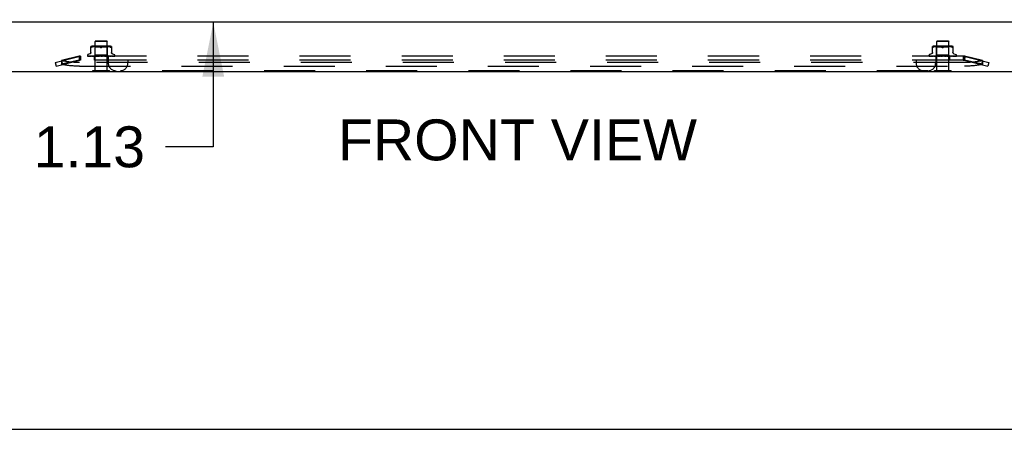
# Model space of a CAD drawing. Header units: inches. Extents: x 0 to 189, y 0 to 122.
# Tile 13 of 35: x 69 to 89, y 0 to 8. Entities that reach past the tile are written whole.
import ezdxf

# ---------------------------------------------------------------- set-up
doc = ezdxf.new("R2010")
doc.units = ezdxf.units.IN
doc.header["$LTSCALE"] = 10.388889
doc.header["$MEASUREMENT"] = 0
doc.linetypes.add('HIDDEN', pattern=[0.2, 0.1, -0.1])
doc.layers.get('0').update_dxf_attribs({"linetype": 'CONTINUOUS'})
doc.layers.add('DEFAULT_2', color=8, linetype='HIDDEN')
doc.layers.add('DIMENSIONS', color=7, linetype='CONTINUOUS')
doc.styles.get("Standard").update_dxf_attribs({"font": 'arial.ttf'})
doc.dimstyles.new('DIMSTYLE_1', dxfattribs={"dimtxt": 0.833333, "dimasz": 1.111111, "dimexe": 0.09, "dimexo": 0.07, "dimgap": 0.0375, "dimtad": 0, "dimtih": 1, "dimtoh": 1, "dimzin": 4, "dimdsep": 46, "dimtxsty": 'Standard', "dimblk": '_FILLED', "dimblk1": '_FILLED', "dimblk2": '_FILLED', "dimcen": 0.09, "dimazin": 1, "dimtfac": 1, "dimtdec": 3, "dimtofl": 0, "dimtmove": 0, "dimatfit": 3, "dimldrblk": '_FILLED', "dimfxl": 0, "dimtolj": 1, "dimtzin": 4, "dimarcsym": 0})

# ---------------------------------------------------------------- blocks, each defined once
blk = doc.blocks.new('_FILLED')
at = {"color": 0, "linetype": 'ByBlock'}
blk.add_solid([(0, 0), (-1, 0.2), (-1, -0.2)], dxfattribs=at)
blk = doc.blocks.new('*D9')
at = {"layer": 'DIMENSIONS', "color": 2, "linetype": 'Continuous'}
for p, q in [((72.61, 9.413), (72.61, 11.635)), ((72.61, 8.288), (72.61, 5.751)), ((72.61, 5.751), (71.637, 5.751))]:
    blk.add_line(p, q, dxfattribs=at)
at = {"layer": 'DIMENSIONS', "color": 2, "linetype": 'Continuous', "xscale": 1.1111111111, "yscale": 1.1111111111, "zscale": 1.1111111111}
for p, rotation in [((72.61, 9.413), 270), ((72.61, 8.288), 90)]:
    blk.add_blockref('_FILLED', p, dxfattribs=dict(at, rotation=rotation))
at = {"layer": 'DIMENSIONS', "color": 2, "linetype": 'Continuous', "insert": (71.221, 6.168), "char_height": 0.8333, "width": 2.26456, "attachment_point": 3, "line_spacing_factor": 0.9}
blk.add_mtext('1.13', dxfattribs=at)

msp = doc.modelspace()

# ---------------------------------------------------------------- linework, layer by layer
at = {"color": 3, "linetype": 'Continuous'}
for p, q in [((93.702, 8.288), (63.518, 8.288)), ((63.195, 7.288), (94.587, 7.288))]:
    msp.add_line(p, q, dxfattribs=at)
at = {"color": 7, "linetype": 'Continuous'}
for p, q in [((70.16, 7.284), (70.16, 7.288)), ((70.16, 7.284), (70.497, 7.284)), ((70.497, 7.284), (70.497, 7.288)), ((87.285, 7.284), (87.285, 7.288)), ((87.285, 7.284), (87.622, 7.284)), ((87.622, 7.284), (87.622, 7.288)), ((0, 0), (188.889, 0))]:
    msp.add_line(p, q, dxfattribs=at)
at = {"layer": 'DEFAULT_2', "color": 8, "linetype": 'HIDDEN'}
for p, q in [((70.215, 7.909), (70.205, 7.899)), ((70.453, 7.899), (70.205, 7.899)), ((70.205, 7.302), (70.205, 7.899)), ((70.215, 7.909), (70.443, 7.909)), ((70.443, 7.909), (70.453, 7.899)), ((70.453, 7.302), (70.453, 7.899)), ((87.34, 7.909), (87.33, 7.899)), ((87.578, 7.899), (87.33, 7.899)), ((87.33, 7.302), (87.33, 7.899)), ((87.34, 7.909), (87.568, 7.909)), ((87.568, 7.909), (87.578, 7.899)), ((87.578, 7.302), (87.578, 7.899)), ((70.101, 7.644), (70.058, 7.629)), ((70.12, 7.664), (70.12, 7.793)), ((70.143, 7.782), (70.135, 7.778)), ((70.152, 7.785), (70.143, 7.782)), ((70.508, 7.799), (70.149, 7.799)), ((70.162, 7.787), (70.152, 7.785)), ((70.171, 7.789), (70.162, 7.787)), ((70.181, 7.791), (70.171, 7.789)), ((70.19, 7.792), (70.181, 7.791)), ((70.203, 7.779), (70.183, 7.799)), ((70.184, 7.597), (70.203, 7.616)), ((70.199, 7.793), (70.19, 7.792)), ((70.208, 7.793), (70.199, 7.793)), ((70.454, 7.779), (70.203, 7.779)), ((70.203, 7.616), (70.203, 7.779)), ((70.454, 7.616), (70.203, 7.616)), ((70.216, 7.793), (70.208, 7.793)), ((70.224, 7.793), (70.216, 7.793)), ((70.233, 7.793), (70.224, 7.793)), ((70.241, 7.793), (70.233, 7.793)), ((70.25, 7.793), (70.241, 7.793)), ((70.259, 7.792), (70.25, 7.793)), ((70.269, 7.791), (70.259, 7.792)), ((70.278, 7.789), (70.269, 7.791)), ((70.287, 7.787), (70.278, 7.789)), ((70.297, 7.785), (70.287, 7.787)), ((70.306, 7.782), (70.314, 7.778)), ((70.352, 7.782), (70.343, 7.778)), ((70.361, 7.785), (70.352, 7.782)), ((70.37, 7.787), (70.361, 7.785)), ((70.379, 7.789), (70.37, 7.787)), ((70.389, 7.791), (70.379, 7.789)), ((70.398, 7.792), (70.389, 7.791)), ((70.407, 7.793), (70.398, 7.792)), ((70.416, 7.793), (70.407, 7.793)), ((70.425, 7.793), (70.416, 7.793)), ((70.433, 7.793), (70.425, 7.793)), ((70.442, 7.793), (70.433, 7.793)), ((70.45, 7.793), (70.441, 7.793)), ((70.458, 7.793), (70.45, 7.793)), ((70.454, 7.779), (70.474, 7.799)), ((70.454, 7.616), (70.454, 7.779)), ((70.472, 7.598), (70.454, 7.616)), ((70.467, 7.792), (70.458, 7.793)), ((70.477, 7.791), (70.467, 7.792)), ((70.486, 7.789), (70.477, 7.791)), ((70.496, 7.787), (70.486, 7.789)), ((70.505, 7.785), (70.496, 7.787)), ((70.514, 7.782), (70.505, 7.785)), ((70.514, 7.782), (70.522, 7.778)), ((70.537, 7.793), (70.537, 7.664)), ((70.557, 7.644), (70.599, 7.629)), ((87.226, 7.644), (87.183, 7.629)), ((87.245, 7.664), (87.245, 7.793)), ((87.268, 7.782), (87.26, 7.778)), ((87.277, 7.785), (87.268, 7.782)), ((87.633, 7.799), (87.274, 7.799)), ((87.287, 7.787), (87.277, 7.785)), ((87.296, 7.789), (87.287, 7.787)), ((87.306, 7.791), (87.296, 7.789)), ((87.315, 7.792), (87.306, 7.791)), ((87.328, 7.779), (87.308, 7.799)), ((87.309, 7.597), (87.328, 7.616)), ((87.324, 7.793), (87.315, 7.792)), ((87.333, 7.793), (87.324, 7.793)), ((87.579, 7.779), (87.328, 7.779)), ((87.328, 7.616), (87.328, 7.779)), ((87.579, 7.616), (87.328, 7.616)), ((87.341, 7.793), (87.333, 7.793)), ((87.349, 7.793), (87.341, 7.793)), ((87.358, 7.793), (87.349, 7.793)), ((87.366, 7.793), (87.358, 7.793)), ((87.375, 7.793), (87.366, 7.793)), ((87.384, 7.792), (87.375, 7.793)), ((87.394, 7.791), (87.384, 7.792)), ((87.403, 7.789), (87.394, 7.791)), ((87.412, 7.787), (87.403, 7.789)), ((87.422, 7.785), (87.412, 7.787)), ((87.431, 7.782), (87.439, 7.778)), ((87.477, 7.782), (87.468, 7.778)), ((87.486, 7.785), (87.477, 7.782)), ((87.495, 7.787), (87.486, 7.785)), ((87.504, 7.789), (87.495, 7.787)), ((87.514, 7.791), (87.504, 7.789)), ((87.523, 7.792), (87.514, 7.791)), ((87.532, 7.793), (87.523, 7.792)), ((87.541, 7.793), (87.532, 7.793)), ((87.55, 7.793), (87.541, 7.793)), ((87.558, 7.793), (87.55, 7.793)), ((87.567, 7.793), (87.558, 7.793)), ((87.575, 7.793), (87.566, 7.793)), ((87.583, 7.793), (87.575, 7.793)), ((87.579, 7.779), (87.599, 7.799)), ((87.579, 7.616), (87.579, 7.779)), ((87.597, 7.598), (87.579, 7.616)), ((87.592, 7.792), (87.583, 7.793)), ((87.602, 7.791), (87.592, 7.792)), ((87.611, 7.789), (87.602, 7.791)), ((87.621, 7.787), (87.611, 7.789)), ((87.63, 7.785), (87.621, 7.787)), ((87.639, 7.782), (87.63, 7.785)), ((87.639, 7.782), (87.647, 7.778)), ((87.662, 7.793), (87.662, 7.664)), ((87.682, 7.644), (87.724, 7.629)), ((69.391, 7.468), (69.872, 7.592)), ((69.391, 7.468), (69.411, 7.392)), ((69.411, 7.392), (69.891, 7.516)), ((69.883, 7.594), (69.524, 7.507)), ((69.883, 7.518), (69.524, 7.431)), ((69.524, 7.507), (69.524, 7.431)), ((69.524, 7.502), (69.543, 7.427)), ((69.872, 7.592), (69.891, 7.516)), ((69.911, 7.599), (69.883, 7.594)), ((69.883, 7.594), (69.883, 7.518)), ((69.911, 7.523), (69.883, 7.518)), ((87.896, 7.468), (69.887, 7.468)), ((69.911, 7.599), (69.891, 7.592)), ((69.891, 7.592), (69.891, 7.516)), ((69.911, 7.523), (69.891, 7.516)), ((69.911, 7.599), (69.911, 7.519)), ((87.871, 7.597), (69.911, 7.597)), ((87.871, 7.519), (69.911, 7.519)), ((70.047, 7.613), (70.047, 7.613)), ((70.055, 7.6), (70.055, 7.6)), ((70.186, 7.598), (70.057, 7.6)), ((70.186, 7.598), (70.058, 7.6)), ((70.191, 7.598), (70.066, 7.6)), ((70.067, 7.6), (70.068, 7.599)), ((70.191, 7.598), (70.068, 7.6)), ((70.085, 7.6), (70.085, 7.6)), ((70.201, 7.598), (70.085, 7.6)), ((70.088, 7.6), (70.087, 7.6)), ((70.201, 7.598), (70.088, 7.6)), ((70.113, 7.6), (70.112, 7.6)), ((70.216, 7.598), (70.113, 7.6)), ((70.113, 7.6), (70.113, 7.6)), ((70.216, 7.598), (70.116, 7.6)), ((70.116, 7.6), (70.116, 7.6)), ((70.122, 7.598), (70.129, 7.598)), ((70.129, 7.598), (70.135, 7.597)), ((70.148, 7.6), (70.155, 7.599)), ((70.235, 7.598), (70.148, 7.6)), ((70.148, 7.6), (70.148, 7.6)), ((70.235, 7.598), (70.153, 7.6)), ((70.155, 7.599), (70.167, 7.598)), ((70.167, 7.598), (70.174, 7.597)), ((70.186, 7.598), (70.186, 7.598)), ((70.186, 7.598), (70.186, 7.598)), ((70.188, 7.597), (70.191, 7.598)), ((70.188, 7.597), (70.188, 7.519)), ((70.19, 7.6), (70.203, 7.598)), ((70.257, 7.598), (70.19, 7.6)), ((70.19, 7.6), (70.19, 7.6)), ((70.191, 7.598), (70.191, 7.598)), ((70.191, 7.598), (70.191, 7.598)), ((70.257, 7.598), (70.195, 7.6)), ((70.197, 7.597), (70.201, 7.598)), ((70.201, 7.598), (70.201, 7.598)), ((70.205, 7.597), (70.201, 7.598)), ((70.201, 7.598), (70.201, 7.598)), ((70.203, 7.598), (70.218, 7.597)), ((70.21, 7.597), (70.216, 7.598)), ((70.216, 7.598), (70.216, 7.598)), ((70.221, 7.597), (70.216, 7.598)), ((70.216, 7.598), (70.216, 7.598)), ((70.228, 7.597), (70.235, 7.598)), ((70.241, 7.597), (70.235, 7.598)), ((70.235, 7.598), (70.235, 7.598)), ((70.235, 7.598), (70.235, 7.598)), ((70.237, 7.599), (70.267, 7.597)), ((70.282, 7.598), (70.237, 7.6)), ((70.237, 7.6), (70.237, 7.6)), ((70.282, 7.598), (70.243, 7.6)), ((70.249, 7.597), (70.257, 7.598)), ((70.265, 7.597), (70.257, 7.598)), ((70.257, 7.598), (70.257, 7.598)), ((70.257, 7.598), (70.257, 7.598)), ((70.257, 7.598), (70.257, 7.598)), ((70.273, 7.597), (70.282, 7.598)), ((70.29, 7.597), (70.282, 7.598)), ((70.282, 7.598), (70.282, 7.598)), ((70.282, 7.598), (70.282, 7.598)), ((70.317, 7.597), (70.287, 7.599)), ((70.299, 7.597), (70.308, 7.598)), ((70.309, 7.598), (70.305, 7.598)), ((70.326, 7.597), (70.335, 7.598)), ((70.332, 7.597), (70.333, 7.597)), ((70.334, 7.598), (70.334, 7.598)), ((70.334, 7.598), (70.334, 7.598)), ((70.345, 7.597), (70.336, 7.598)), ((70.354, 7.597), (70.362, 7.598)), ((70.389, 7.6), (70.362, 7.598)), ((70.396, 7.6), (70.362, 7.598)), ((70.362, 7.598), (70.362, 7.598)), ((70.362, 7.598), (70.363, 7.598)), ((70.372, 7.597), (70.363, 7.598)), ((70.395, 7.599), (70.366, 7.597)), ((70.38, 7.597), (70.388, 7.598)), ((70.439, 7.6), (70.388, 7.598)), ((70.445, 7.6), (70.388, 7.598)), ((70.388, 7.598), (70.388, 7.598)), ((70.388, 7.598), (70.389, 7.598)), ((70.397, 7.597), (70.389, 7.598)), ((70.395, 7.599), (70.396, 7.6)), ((70.405, 7.597), (70.412, 7.598)), ((70.484, 7.6), (70.412, 7.598)), ((70.489, 7.6), (70.412, 7.598)), ((70.42, 7.597), (70.412, 7.598)), ((70.412, 7.598), (70.412, 7.598)), ((70.412, 7.598), (70.412, 7.598)), ((70.427, 7.597), (70.432, 7.598)), ((70.524, 7.6), (70.432, 7.598)), ((70.433, 7.598), (70.432, 7.598)), ((70.432, 7.598), (70.433, 7.598)), ((70.528, 7.6), (70.433, 7.598)), ((70.439, 7.597), (70.433, 7.598)), ((70.444, 7.6), (70.445, 7.6)), ((70.445, 7.597), (70.449, 7.598)), ((70.556, 7.6), (70.449, 7.598)), ((70.45, 7.598), (70.449, 7.598)), ((70.449, 7.598), (70.45, 7.598)), ((70.56, 7.6), (70.45, 7.598)), ((70.455, 7.597), (70.45, 7.598)), ((70.459, 7.597), (70.462, 7.598)), ((70.581, 7.6), (70.462, 7.598)), ((70.583, 7.6), (70.462, 7.598)), ((70.462, 7.598), (70.462, 7.598)), ((70.466, 7.597), (70.462, 7.598)), ((70.462, 7.598), (70.462, 7.598)), ((70.469, 7.597), (70.469, 7.519)), ((70.597, 7.6), (70.47, 7.598)), ((70.47, 7.598), (70.47, 7.598)), ((70.47, 7.598), (70.47, 7.598)), ((70.601, 7.6), (70.472, 7.598)), ((70.472, 7.598), (70.472, 7.598)), ((70.473, 7.597), (70.472, 7.598)), ((70.472, 7.519), (70.472, 7.459)), ((70.477, 7.598), (70.489, 7.6)), ((70.489, 7.6), (70.489, 7.6)), ((70.514, 7.598), (70.521, 7.599)), ((70.521, 7.599), (70.528, 7.6)), ((70.528, 7.6), (70.528, 7.6)), ((70.56, 7.6), (70.56, 7.6)), ((70.584, 7.6), (70.583, 7.6)), ((70.605, 7.601), (70.605, 7.601)), ((70.61, 7.613), (70.61, 7.613)), ((70.872, 7.519), (70.872, 7.459)), ((86.91, 7.519), (86.91, 7.459)), ((87.172, 7.613), (87.172, 7.613)), ((87.18, 7.6), (87.18, 7.6)), ((87.311, 7.598), (87.182, 7.6)), ((87.311, 7.598), (87.183, 7.6)), ((87.316, 7.598), (87.191, 7.6)), ((87.192, 7.6), (87.193, 7.599)), ((87.316, 7.598), (87.193, 7.6)), ((87.326, 7.598), (87.21, 7.6)), ((87.21, 7.6), (87.21, 7.6)), ((87.213, 7.6), (87.212, 7.6)), ((87.326, 7.598), (87.213, 7.6)), ((87.238, 7.6), (87.237, 7.6)), ((87.341, 7.598), (87.238, 7.6)), ((87.238, 7.6), (87.238, 7.6)), ((87.341, 7.598), (87.241, 7.6)), ((87.241, 7.6), (87.241, 7.6)), ((87.247, 7.598), (87.254, 7.598)), ((87.254, 7.598), (87.26, 7.597)), ((87.36, 7.598), (87.273, 7.6)), ((87.273, 7.6), (87.273, 7.6)), ((87.273, 7.6), (87.28, 7.599)), ((87.36, 7.598), (87.278, 7.6)), ((87.28, 7.599), (87.292, 7.598)), ((87.292, 7.598), (87.299, 7.597)), ((87.31, 7.519), (87.31, 7.459)), ((87.311, 7.598), (87.311, 7.598)), ((87.311, 7.598), (87.311, 7.598)), ((87.313, 7.597), (87.316, 7.598)), ((87.313, 7.597), (87.313, 7.519)), ((87.382, 7.598), (87.315, 7.6)), ((87.315, 7.6), (87.315, 7.6)), ((87.315, 7.6), (87.328, 7.598)), ((87.316, 7.598), (87.316, 7.598)), ((87.316, 7.598), (87.316, 7.598)), ((87.382, 7.598), (87.32, 7.6)), ((87.322, 7.597), (87.326, 7.598)), ((87.326, 7.598), (87.326, 7.598)), ((87.326, 7.598), (87.326, 7.598)), ((87.33, 7.597), (87.326, 7.598)), ((87.328, 7.598), (87.343, 7.597)), ((87.335, 7.597), (87.341, 7.598)), ((87.341, 7.598), (87.341, 7.598)), ((87.341, 7.598), (87.341, 7.598)), ((87.346, 7.597), (87.341, 7.598)), ((87.353, 7.597), (87.36, 7.598)), ((87.36, 7.598), (87.36, 7.598)), ((87.36, 7.598), (87.36, 7.598)), ((87.366, 7.597), (87.36, 7.598)), ((87.407, 7.598), (87.362, 7.6)), ((87.362, 7.6), (87.362, 7.6)), ((87.362, 7.599), (87.392, 7.597)), ((87.407, 7.598), (87.368, 7.6)), ((87.374, 7.597), (87.382, 7.598)), ((87.382, 7.598), (87.382, 7.598)), ((87.382, 7.598), (87.382, 7.598)), ((87.382, 7.598), (87.382, 7.598)), ((87.39, 7.597), (87.382, 7.598)), ((87.398, 7.597), (87.407, 7.598)), ((87.407, 7.598), (87.407, 7.598)), ((87.407, 7.598), (87.407, 7.598)), ((87.415, 7.597), (87.407, 7.598)), ((87.442, 7.597), (87.412, 7.599)), ((87.424, 7.597), (87.433, 7.598)), ((87.434, 7.598), (87.43, 7.598)), ((87.451, 7.597), (87.46, 7.598)), ((87.457, 7.597), (87.458, 7.597)), ((87.459, 7.598), (87.459, 7.598)), ((87.459, 7.598), (87.459, 7.598)), ((87.47, 7.597), (87.461, 7.598)), ((87.479, 7.597), (87.487, 7.598)), ((87.514, 7.6), (87.487, 7.598)), ((87.521, 7.6), (87.487, 7.598)), ((87.487, 7.598), (87.487, 7.598)), ((87.487, 7.598), (87.488, 7.598)), ((87.497, 7.597), (87.488, 7.598)), ((87.52, 7.599), (87.491, 7.597)), ((87.505, 7.597), (87.513, 7.598)), ((87.564, 7.6), (87.513, 7.598)), ((87.57, 7.6), (87.513, 7.598)), ((87.513, 7.598), (87.513, 7.598)), ((87.513, 7.598), (87.514, 7.598)), ((87.522, 7.597), (87.514, 7.598)), ((87.52, 7.599), (87.521, 7.6)), ((87.53, 7.597), (87.537, 7.598)), ((87.609, 7.6), (87.537, 7.598)), ((87.614, 7.6), (87.537, 7.598)), ((87.537, 7.598), (87.537, 7.598)), ((87.537, 7.598), (87.537, 7.598)), ((87.545, 7.597), (87.537, 7.598)), ((87.552, 7.597), (87.557, 7.598)), ((87.649, 7.6), (87.557, 7.598)), ((87.558, 7.598), (87.557, 7.598)), ((87.557, 7.598), (87.558, 7.598)), ((87.653, 7.6), (87.558, 7.598)), ((87.564, 7.597), (87.558, 7.598)), ((87.569, 7.6), (87.57, 7.6)), ((87.57, 7.597), (87.574, 7.598)), ((87.681, 7.6), (87.574, 7.598)), ((87.575, 7.598), (87.574, 7.598)), ((87.574, 7.598), (87.575, 7.598)), ((87.685, 7.6), (87.575, 7.598)), ((87.58, 7.597), (87.575, 7.598)), ((87.584, 7.597), (87.587, 7.598)), ((87.706, 7.6), (87.587, 7.598)), ((87.708, 7.6), (87.587, 7.598)), ((87.587, 7.598), (87.587, 7.598)), ((87.587, 7.598), (87.587, 7.598)), ((87.591, 7.597), (87.587, 7.598)), ((87.594, 7.597), (87.594, 7.519)), ((87.722, 7.6), (87.595, 7.598)), ((87.595, 7.598), (87.595, 7.598)), ((87.595, 7.598), (87.595, 7.598)), ((87.726, 7.6), (87.597, 7.598)), ((87.597, 7.598), (87.597, 7.598)), ((87.598, 7.597), (87.597, 7.598)), ((87.602, 7.598), (87.614, 7.6)), ((87.614, 7.6), (87.614, 7.6)), ((87.639, 7.598), (87.646, 7.599)), ((87.646, 7.599), (87.653, 7.6)), ((87.653, 7.6), (87.653, 7.6)), ((87.685, 7.6), (87.685, 7.6)), ((87.709, 7.6), (87.708, 7.6)), ((87.73, 7.601), (87.73, 7.601)), ((87.735, 7.613), (87.735, 7.613)), ((87.899, 7.594), (87.871, 7.599)), ((87.891, 7.592), (87.871, 7.599)), ((87.871, 7.599), (87.871, 7.519)), ((87.899, 7.518), (87.871, 7.523)), ((87.891, 7.516), (87.871, 7.523)), ((87.891, 7.592), (87.891, 7.516)), ((87.911, 7.592), (87.891, 7.516)), ((87.891, 7.516), (88.372, 7.392)), ((88.259, 7.507), (87.899, 7.594)), ((87.899, 7.594), (87.899, 7.518)), ((88.259, 7.431), (87.899, 7.518)), ((87.911, 7.592), (88.391, 7.468)), ((88.259, 7.502), (88.239, 7.427)), ((88.259, 7.507), (88.259, 7.431)), ((88.391, 7.468), (88.372, 7.392)), ((69.887, 7.392), (87.896, 7.392)), ((70.16, 7.302), (70.497, 7.302)), ((70.16, 7.288), (70.16, 7.302)), ((70.497, 7.288), (70.497, 7.302)), ((87.15, 7.299), (70.632, 7.299)), ((87.285, 7.302), (87.622, 7.302)), ((87.285, 7.288), (87.285, 7.302)), ((87.622, 7.288), (87.622, 7.302))]:
    msp.add_line(p, q, dxfattribs=at)
for points in [[(70.12, 7.672), (70.12, 7.668), (70.119, 7.665), (70.118, 7.661), (70.117, 7.658), (70.115, 7.655), (70.112, 7.652), (70.109, 7.649), (70.106, 7.647), (70.103, 7.645), (70.101, 7.645)], [(70.123, 7.775), (70.122, 7.775), (70.121, 7.776), (70.121, 7.777), (70.12, 7.778)], [(70.123, 7.775), (70.124, 7.775), (70.126, 7.775), (70.128, 7.775)], [(70.135, 7.778), (70.132, 7.777), (70.13, 7.776), (70.128, 7.775)], [(70.314, 7.778), (70.306, 7.782), (70.297, 7.785)], [(70.329, 7.775), (70.326, 7.775), (70.324, 7.775), (70.321, 7.775), (70.319, 7.776), (70.317, 7.777), (70.314, 7.778)], [(70.314, 7.778), (70.315, 7.777), (70.317, 7.777), (70.318, 7.776), (70.32, 7.776), (70.321, 7.775), (70.323, 7.775), (70.324, 7.775), (70.326, 7.775), (70.327, 7.775), (70.329, 7.775)], [(70.343, 7.778), (70.341, 7.777), (70.338, 7.776), (70.336, 7.775), (70.334, 7.775), (70.331, 7.775), (70.329, 7.775)], [(70.329, 7.775), (70.331, 7.775), (70.333, 7.775), (70.334, 7.775), (70.336, 7.775)], [(70.338, 7.776), (70.34, 7.777), (70.342, 7.777), (70.343, 7.778)], [(70.532, 7.775), (70.53, 7.775), (70.528, 7.776), (70.525, 7.777), (70.522, 7.778)], [(70.532, 7.775), (70.533, 7.775), (70.534, 7.775)], [(70.537, 7.778), (70.537, 7.777), (70.536, 7.776), (70.536, 7.775), (70.534, 7.775)], [(70.556, 7.645), (70.554, 7.645), (70.551, 7.647), (70.548, 7.649), (70.545, 7.652), (70.543, 7.655), (70.541, 7.658), (70.539, 7.661), (70.538, 7.665), (70.537, 7.668), (70.537, 7.672)], [(87.245, 7.672), (87.245, 7.668), (87.244, 7.665), (87.243, 7.661), (87.242, 7.658), (87.24, 7.655), (87.237, 7.652), (87.234, 7.649), (87.231, 7.647), (87.228, 7.645), (87.226, 7.645)], [(87.26, 7.778), (87.257, 7.777), (87.255, 7.776), (87.253, 7.775), (87.251, 7.775), (87.249, 7.775), (87.248, 7.775), (87.247, 7.775), (87.246, 7.776), (87.246, 7.777), (87.245, 7.778)], [(87.439, 7.778), (87.431, 7.782), (87.422, 7.785)], [(87.454, 7.775), (87.451, 7.775), (87.449, 7.775), (87.446, 7.775), (87.444, 7.776), (87.442, 7.777), (87.439, 7.778)], [(87.439, 7.778), (87.44, 7.777), (87.442, 7.777), (87.443, 7.776), (87.445, 7.776), (87.446, 7.775), (87.448, 7.775), (87.449, 7.775), (87.451, 7.775), (87.452, 7.775), (87.454, 7.775)], [(87.468, 7.778), (87.466, 7.777), (87.463, 7.776), (87.461, 7.775), (87.459, 7.775), (87.456, 7.775), (87.454, 7.775)], [(87.454, 7.775), (87.456, 7.775), (87.458, 7.775), (87.459, 7.775), (87.461, 7.775)], [(87.463, 7.776), (87.465, 7.777), (87.467, 7.777), (87.468, 7.778)], [(87.662, 7.778), (87.662, 7.777), (87.661, 7.776), (87.661, 7.775), (87.659, 7.775), (87.658, 7.775), (87.657, 7.775), (87.655, 7.775), (87.653, 7.776), (87.65, 7.777), (87.647, 7.778)], [(87.681, 7.645), (87.679, 7.645), (87.676, 7.647), (87.673, 7.649), (87.67, 7.652), (87.668, 7.655), (87.666, 7.658), (87.664, 7.661), (87.663, 7.665), (87.662, 7.668), (87.662, 7.672)], [(69.887, 7.468), (69.868, 7.468), (69.85, 7.468), (69.831, 7.469), (69.813, 7.469), (69.795, 7.47), (69.777, 7.471), (69.759, 7.472), (69.741, 7.473), (69.723, 7.475), (69.706, 7.476), (69.689, 7.478), (69.672, 7.48), (69.656, 7.482), (69.639, 7.484), (69.624, 7.487), (69.608, 7.489), (69.593, 7.492), (69.578, 7.495), (69.564, 7.497), (69.55, 7.5), (69.536, 7.504), (69.524, 7.507)], [(69.887, 7.392), (69.868, 7.392), (69.85, 7.393), (69.831, 7.393), (69.813, 7.394), (69.795, 7.394), (69.777, 7.395), (69.759, 7.397), (69.741, 7.398), (69.723, 7.399), (69.706, 7.401), (69.689, 7.403), (69.672, 7.404), (69.656, 7.407), (69.639, 7.409), (69.624, 7.411), (69.608, 7.414), (69.593, 7.416), (69.578, 7.419), (69.564, 7.422), (69.55, 7.425), (69.536, 7.428), (69.524, 7.431)], [(69.911, 7.597), (69.908, 7.597), (69.905, 7.596), (69.901, 7.596), (69.898, 7.595), (69.895, 7.593), (69.891, 7.592)], [(69.911, 7.519), (69.908, 7.519), (69.905, 7.519), (69.901, 7.518), (69.898, 7.518), (69.895, 7.517), (69.891, 7.516)], [(70.057, 7.6), (70.056, 7.6), (70.056, 7.6), (70.055, 7.6), (70.055, 7.6), (70.054, 7.6)], [(70.054, 7.6), (70.055, 7.6), (70.057, 7.599), (70.058, 7.599), (70.059, 7.598), (70.061, 7.598), (70.063, 7.597), (70.064, 7.597)], [(70.058, 7.6), (70.057, 7.6), (70.057, 7.6), (70.056, 7.6), (70.056, 7.6), (70.055, 7.6), (70.055, 7.6), (70.055, 7.6), (70.055, 7.6)], [(70.055, 7.6), (70.055, 7.6), (70.055, 7.6)], [(70.055, 7.6), (70.056, 7.6), (70.056, 7.599), (70.057, 7.599), (70.057, 7.599), (70.058, 7.598), (70.058, 7.598), (70.059, 7.598), (70.059, 7.598), (70.06, 7.597), (70.061, 7.597), (70.061, 7.597)], [(70.057, 7.598), (70.057, 7.598), (70.058, 7.597), (70.058, 7.597)], [(70.065, 7.6), (70.067, 7.599), (70.069, 7.599), (70.071, 7.598), (70.073, 7.598), (70.075, 7.598), (70.077, 7.597), (70.079, 7.597)], [(70.066, 7.6), (70.066, 7.6), (70.065, 7.6), (70.065, 7.6)], [(70.067, 7.6), (70.067, 7.6), (70.067, 7.6), (70.067, 7.6), (70.067, 7.6), (70.067, 7.6)], [(70.068, 7.6), (70.068, 7.6), (70.067, 7.6), (70.067, 7.6), (70.067, 7.6)], [(70.068, 7.599), (70.069, 7.599), (70.069, 7.598), (70.07, 7.598), (70.071, 7.598), (70.071, 7.597), (70.072, 7.597), (70.072, 7.597), (70.073, 7.597)], [(70.085, 7.6), (70.087, 7.599), (70.089, 7.599), (70.092, 7.598), (70.095, 7.598), (70.098, 7.598), (70.101, 7.597), (70.103, 7.597)], [(70.087, 7.6), (70.087, 7.6), (70.087, 7.6), (70.088, 7.599), (70.088, 7.599), (70.088, 7.599), (70.089, 7.599), (70.09, 7.598)], [(70.09, 7.598), (70.091, 7.598), (70.091, 7.598), (70.092, 7.597), (70.093, 7.597), (70.094, 7.597)], [(70.112, 7.6), (70.115, 7.599), (70.122, 7.598)], [(70.116, 7.6), (70.116, 7.6), (70.117, 7.599), (70.117, 7.599), (70.117, 7.599), (70.118, 7.599), (70.118, 7.599), (70.119, 7.599), (70.12, 7.598), (70.12, 7.598), (70.121, 7.597), (70.122, 7.597), (70.123, 7.597)], [(70.153, 7.6), (70.153, 7.6), (70.153, 7.599), (70.154, 7.599), (70.154, 7.599), (70.155, 7.599), (70.155, 7.599), (70.156, 7.598), (70.158, 7.598)], [(70.158, 7.598), (70.158, 7.597), (70.159, 7.597), (70.16, 7.597)], [(70.185, 7.597), (70.186, 7.597), (70.186, 7.597), (70.186, 7.598), (70.186, 7.598), (70.186, 7.598), (70.186, 7.598)], [(70.185, 7.597), (70.185, 7.597), (70.185, 7.597), (70.186, 7.598), (70.186, 7.598), (70.186, 7.598), (70.186, 7.598)], [(70.185, 7.597), (70.185, 7.597), (70.185, 7.597), (70.185, 7.597), (70.186, 7.598)], [(70.186, 7.597), (70.186, 7.597), (70.186, 7.597), (70.186, 7.597), (70.186, 7.598)], [(70.189, 7.597), (70.19, 7.597), (70.19, 7.597), (70.19, 7.598), (70.191, 7.598), (70.191, 7.598), (70.191, 7.598)], [(70.193, 7.597), (70.193, 7.597), (70.192, 7.597), (70.192, 7.597), (70.191, 7.598)], [(70.191, 7.597), (70.191, 7.597), (70.191, 7.597), (70.191, 7.598), (70.191, 7.598), (70.191, 7.598)], [(70.195, 7.6), (70.195, 7.6), (70.196, 7.599), (70.196, 7.599), (70.197, 7.599), (70.198, 7.599), (70.198, 7.599), (70.199, 7.598)], [(70.199, 7.598), (70.201, 7.598), (70.201, 7.597), (70.202, 7.597)], [(70.199, 7.597), (70.199, 7.597), (70.2, 7.597), (70.2, 7.598), (70.201, 7.598), (70.201, 7.598), (70.201, 7.598)], [(70.202, 7.597), (70.202, 7.597), (70.202, 7.597), (70.202, 7.598), (70.202, 7.598), (70.201, 7.598)], [(70.213, 7.597), (70.214, 7.597), (70.214, 7.597), (70.215, 7.598), (70.215, 7.598), (70.216, 7.598), (70.216, 7.598)], [(70.217, 7.597), (70.217, 7.597), (70.217, 7.597), (70.217, 7.598), (70.217, 7.598), (70.216, 7.598)], [(70.232, 7.597), (70.232, 7.597), (70.233, 7.597), (70.233, 7.598), (70.234, 7.598), (70.234, 7.598), (70.235, 7.598)], [(70.237, 7.597), (70.237, 7.597), (70.236, 7.597), (70.236, 7.598), (70.235, 7.598), (70.235, 7.598)], [(70.243, 7.6), (70.243, 7.599), (70.244, 7.599), (70.245, 7.599), (70.245, 7.599), (70.246, 7.599), (70.247, 7.598), (70.247, 7.598), (70.248, 7.598), (70.249, 7.597), (70.249, 7.597), (70.249, 7.597)], [(70.254, 7.597), (70.254, 7.597), (70.255, 7.597), (70.256, 7.598), (70.256, 7.598), (70.257, 7.598), (70.257, 7.598)], [(70.259, 7.597), (70.259, 7.597), (70.259, 7.597), (70.258, 7.598), (70.258, 7.598), (70.257, 7.598), (70.257, 7.598)], [(70.278, 7.597), (70.279, 7.597), (70.28, 7.597), (70.28, 7.598), (70.281, 7.598), (70.281, 7.598), (70.282, 7.598)], [(70.285, 7.597), (70.284, 7.597), (70.284, 7.597), (70.283, 7.598), (70.283, 7.598), (70.282, 7.598)], [(70.305, 7.598), (70.296, 7.599), (70.294, 7.599)], [(70.294, 7.599), (70.294, 7.599), (70.295, 7.599), (70.295, 7.599), (70.296, 7.599), (70.297, 7.599), (70.297, 7.598), (70.297, 7.598), (70.298, 7.598), (70.298, 7.597), (70.299, 7.597), (70.299, 7.597), (70.299, 7.597)], [(70.305, 7.597), (70.305, 7.597), (70.306, 7.597), (70.307, 7.598), (70.307, 7.598), (70.308, 7.598), (70.309, 7.598)], [(70.309, 7.598), (70.309, 7.598), (70.308, 7.598)], [(70.311, 7.597), (70.311, 7.597), (70.31, 7.597), (70.31, 7.598), (70.309, 7.598)], [(70.333, 7.597), (70.333, 7.597), (70.334, 7.597), (70.334, 7.597), (70.334, 7.597), (70.334, 7.598), (70.334, 7.598)], [(70.335, 7.598), (70.335, 7.598), (70.334, 7.598), (70.334, 7.598), (70.333, 7.598), (70.333, 7.597), (70.333, 7.597)], [(70.333, 7.597), (70.333, 7.597), (70.333, 7.597), (70.334, 7.598), (70.335, 7.598), (70.335, 7.598), (70.336, 7.598)], [(70.334, 7.598), (70.334, 7.598), (70.334, 7.598), (70.334, 7.598), (70.334, 7.598)], [(70.334, 7.598), (70.334, 7.598), (70.334, 7.598), (70.334, 7.598), (70.334, 7.598), (70.335, 7.598), (70.335, 7.598)], [(70.335, 7.598), (70.335, 7.599), (70.336, 7.599), (70.336, 7.599), (70.337, 7.599), (70.337, 7.599), (70.338, 7.599), (70.338, 7.6), (70.339, 7.599)], [(70.339, 7.597), (70.338, 7.597), (70.338, 7.597), (70.337, 7.598), (70.337, 7.598), (70.336, 7.598), (70.335, 7.598)], [(70.335, 7.598), (70.335, 7.598), (70.335, 7.598), (70.335, 7.598), (70.335, 7.598)], [(70.359, 7.597), (70.36, 7.597), (70.36, 7.597), (70.361, 7.598), (70.362, 7.598), (70.362, 7.598)], [(70.366, 7.597), (70.365, 7.597), (70.365, 7.597), (70.364, 7.598), (70.363, 7.598), (70.363, 7.598), (70.362, 7.598)], [(70.383, 7.597), (70.384, 7.597), (70.384, 7.597), (70.385, 7.598)], [(70.385, 7.598), (70.386, 7.598), (70.386, 7.598), (70.387, 7.599), (70.387, 7.599), (70.388, 7.599), (70.389, 7.599), (70.389, 7.599), (70.39, 7.6)], [(70.386, 7.597), (70.386, 7.597), (70.386, 7.597), (70.387, 7.598), (70.387, 7.598), (70.388, 7.598)], [(70.392, 7.597), (70.391, 7.597), (70.39, 7.597), (70.39, 7.598), (70.389, 7.598), (70.389, 7.598), (70.388, 7.598)], [(70.41, 7.597), (70.41, 7.597), (70.41, 7.597), (70.411, 7.598), (70.411, 7.598), (70.412, 7.598)], [(70.415, 7.597), (70.414, 7.597), (70.414, 7.597), (70.413, 7.598), (70.413, 7.598), (70.412, 7.598), (70.412, 7.598)], [(70.415, 7.597), (70.418, 7.597), (70.444, 7.6)], [(70.431, 7.597), (70.431, 7.597), (70.431, 7.597), (70.432, 7.598), (70.432, 7.598), (70.432, 7.598)], [(70.432, 7.597), (70.433, 7.597), (70.433, 7.598)], [(70.433, 7.598), (70.435, 7.598), (70.435, 7.599), (70.436, 7.599), (70.437, 7.599), (70.438, 7.599), (70.438, 7.599), (70.439, 7.6), (70.439, 7.6)], [(70.435, 7.597), (70.435, 7.597), (70.434, 7.597), (70.434, 7.598), (70.433, 7.598), (70.433, 7.598), (70.433, 7.598)], [(70.448, 7.597), (70.448, 7.597), (70.448, 7.597), (70.449, 7.598), (70.449, 7.598), (70.449, 7.598)], [(70.452, 7.597), (70.451, 7.597), (70.451, 7.597), (70.45, 7.598), (70.45, 7.598), (70.45, 7.598), (70.45, 7.598)], [(70.461, 7.597), (70.461, 7.597), (70.461, 7.597), (70.461, 7.598), (70.462, 7.598), (70.462, 7.598)], [(70.462, 7.597), (70.465, 7.597), (70.477, 7.598)], [(70.464, 7.597), (70.463, 7.597), (70.463, 7.597), (70.463, 7.598), (70.462, 7.598), (70.462, 7.598), (70.462, 7.598)], [(70.468, 7.597), (70.469, 7.597), (70.469, 7.597), (70.469, 7.597), (70.47, 7.598)], [(70.47, 7.597), (70.47, 7.597), (70.469, 7.597), (70.469, 7.598), (70.469, 7.598), (70.47, 7.598)], [(70.472, 7.597), (70.471, 7.597), (70.471, 7.597), (70.47, 7.597), (70.47, 7.598)], [(70.471, 7.597), (70.471, 7.597), (70.47, 7.597), (70.47, 7.598), (70.47, 7.598), (70.47, 7.598), (70.47, 7.598)], [(70.473, 7.597), (70.473, 7.597), (70.473, 7.597), (70.472, 7.597), (70.472, 7.598)], [(70.477, 7.597), (70.477, 7.597), (70.478, 7.597), (70.479, 7.598)], [(70.479, 7.598), (70.481, 7.598), (70.481, 7.599), (70.482, 7.599), (70.483, 7.599), (70.483, 7.599), (70.484, 7.599), (70.484, 7.6)], [(70.504, 7.597), (70.506, 7.597), (70.514, 7.598)], [(70.517, 7.597), (70.518, 7.597), (70.518, 7.597), (70.519, 7.598), (70.521, 7.598)], [(70.521, 7.598), (70.521, 7.599), (70.522, 7.599), (70.523, 7.599), (70.523, 7.599), (70.523, 7.599), (70.524, 7.6), (70.524, 7.6), (70.524, 7.6)], [(70.54, 7.597), (70.542, 7.597), (70.545, 7.598), (70.548, 7.598), (70.551, 7.598), (70.554, 7.599), (70.56, 7.6)], [(70.55, 7.597), (70.55, 7.597), (70.551, 7.597), (70.552, 7.598), (70.553, 7.598), (70.554, 7.599)], [(70.554, 7.599), (70.555, 7.599), (70.556, 7.599), (70.556, 7.599), (70.556, 7.599)], [(70.556, 7.599), (70.556, 7.599), (70.556, 7.6), (70.557, 7.6), (70.556, 7.6), (70.556, 7.6)], [(70.568, 7.597), (70.569, 7.597), (70.572, 7.598), (70.575, 7.598), (70.577, 7.598), (70.58, 7.599), (70.582, 7.599), (70.584, 7.6)], [(70.575, 7.597), (70.576, 7.597), (70.577, 7.597), (70.578, 7.598), (70.578, 7.598), (70.579, 7.598), (70.579, 7.599), (70.58, 7.599)], [(70.58, 7.599), (70.581, 7.599), (70.581, 7.6), (70.581, 7.6), (70.581, 7.6)], [(70.581, 7.6), (70.581, 7.6), (70.581, 7.6), (70.581, 7.6), (70.581, 7.6), (70.581, 7.6)], [(70.587, 7.597), (70.589, 7.597), (70.591, 7.598), (70.592, 7.598), (70.594, 7.598), (70.596, 7.599), (70.598, 7.599), (70.599, 7.6)], [(70.592, 7.597), (70.592, 7.597), (70.593, 7.597), (70.594, 7.598), (70.595, 7.598), (70.595, 7.598), (70.596, 7.599), (70.596, 7.599), (70.597, 7.599), (70.597, 7.6)], [(70.598, 7.6), (70.598, 7.6), (70.598, 7.6), (70.598, 7.6), (70.597, 7.6), (70.597, 7.6), (70.597, 7.6), (70.596, 7.6), (70.596, 7.6)], [(70.597, 7.597), (70.599, 7.597), (70.6, 7.598), (70.601, 7.598), (70.603, 7.599), (70.604, 7.6), (70.605, 7.601), (70.606, 7.601)], [(70.597, 7.6), (70.598, 7.6), (70.598, 7.6)], [(70.599, 7.6), (70.599, 7.6), (70.598, 7.6), (70.598, 7.6), (70.597, 7.6)], [(70.599, 7.597), (70.599, 7.597), (70.6, 7.597), (70.6, 7.597), (70.6, 7.598), (70.601, 7.598), (70.601, 7.598), (70.601, 7.598), (70.602, 7.598), (70.602, 7.599), (70.602, 7.599), (70.603, 7.599), (70.603, 7.599), (70.603, 7.599), (70.604, 7.6), (70.604, 7.6), (70.604, 7.6), (70.604, 7.6), (70.605, 7.6), (70.605, 7.601), (70.605, 7.601), (70.605, 7.601), (70.605, 7.601)], [(70.605, 7.601), (70.605, 7.601), (70.605, 7.601), (70.605, 7.601), (70.605, 7.601), (70.605, 7.601), (70.605, 7.601), (70.605, 7.601), (70.604, 7.6), (70.604, 7.6), (70.604, 7.6), (70.604, 7.6), (70.603, 7.6), (70.603, 7.6), (70.603, 7.6), (70.602, 7.6), (70.602, 7.6), (70.602, 7.6), (70.601, 7.6), (70.601, 7.6)], [(87.182, 7.6), (87.181, 7.6), (87.181, 7.6), (87.18, 7.6), (87.18, 7.6), (87.179, 7.6)], [(87.179, 7.6), (87.18, 7.6), (87.182, 7.599), (87.183, 7.599), (87.184, 7.598), (87.186, 7.598), (87.188, 7.597), (87.189, 7.597)], [(87.183, 7.6), (87.182, 7.6), (87.182, 7.6), (87.181, 7.6), (87.181, 7.6), (87.18, 7.6), (87.18, 7.6), (87.18, 7.6), (87.18, 7.6)], [(87.18, 7.6), (87.18, 7.6), (87.18, 7.6)], [(87.18, 7.6), (87.181, 7.6), (87.181, 7.599), (87.182, 7.599), (87.182, 7.599), (87.183, 7.598), (87.183, 7.598), (87.184, 7.598), (87.184, 7.598), (87.185, 7.597), (87.186, 7.597), (87.186, 7.597)], [(87.182, 7.598), (87.182, 7.598), (87.183, 7.597), (87.183, 7.597)], [(87.191, 7.6), (87.191, 7.6), (87.19, 7.6), (87.19, 7.6)], [(87.19, 7.6), (87.192, 7.599), (87.194, 7.599), (87.196, 7.598), (87.198, 7.598), (87.2, 7.598), (87.202, 7.597), (87.204, 7.597)], [(87.193, 7.6), (87.193, 7.6), (87.192, 7.6), (87.192, 7.6), (87.192, 7.6)], [(87.192, 7.6), (87.192, 7.6), (87.192, 7.6), (87.192, 7.6), (87.192, 7.6), (87.192, 7.6)], [(87.193, 7.599), (87.194, 7.599), (87.194, 7.598), (87.195, 7.598), (87.196, 7.598), (87.196, 7.597), (87.197, 7.597), (87.197, 7.597), (87.198, 7.597)], [(87.21, 7.6), (87.212, 7.599), (87.214, 7.599), (87.217, 7.598), (87.22, 7.598), (87.223, 7.598), (87.226, 7.597), (87.228, 7.597)], [(87.212, 7.6), (87.212, 7.6), (87.212, 7.6), (87.213, 7.599), (87.213, 7.599), (87.213, 7.599), (87.214, 7.599), (87.215, 7.598)], [(87.215, 7.598), (87.216, 7.598), (87.216, 7.598), (87.217, 7.597), (87.218, 7.597), (87.219, 7.597)], [(87.237, 7.6), (87.24, 7.599), (87.247, 7.598)], [(87.241, 7.6), (87.241, 7.6), (87.242, 7.599), (87.242, 7.599), (87.242, 7.599), (87.243, 7.599), (87.243, 7.599), (87.244, 7.599), (87.245, 7.598), (87.245, 7.598), (87.246, 7.597), (87.247, 7.597), (87.248, 7.597)], [(87.278, 7.6), (87.278, 7.6), (87.278, 7.599), (87.279, 7.599), (87.279, 7.599), (87.28, 7.599), (87.28, 7.599), (87.281, 7.598), (87.283, 7.598)], [(87.283, 7.598), (87.283, 7.597), (87.284, 7.597), (87.285, 7.597)], [(87.31, 7.597), (87.311, 7.597), (87.311, 7.597), (87.311, 7.598), (87.311, 7.598), (87.311, 7.598), (87.311, 7.598)], [(87.31, 7.597), (87.31, 7.597), (87.31, 7.597), (87.311, 7.598), (87.311, 7.598), (87.311, 7.598), (87.311, 7.598)], [(87.31, 7.597), (87.31, 7.597), (87.31, 7.597), (87.31, 7.597), (87.311, 7.598)], [(87.311, 7.597), (87.311, 7.597), (87.311, 7.597), (87.311, 7.597), (87.311, 7.598)], [(87.314, 7.597), (87.315, 7.597), (87.315, 7.597), (87.315, 7.598), (87.316, 7.598), (87.316, 7.598), (87.316, 7.598)], [(87.318, 7.597), (87.318, 7.597), (87.317, 7.597), (87.317, 7.597), (87.316, 7.598)], [(87.316, 7.597), (87.316, 7.597), (87.316, 7.597), (87.316, 7.598), (87.316, 7.598), (87.316, 7.598)], [(87.32, 7.6), (87.32, 7.6), (87.321, 7.599), (87.321, 7.599), (87.322, 7.599), (87.323, 7.599), (87.323, 7.599), (87.324, 7.598)], [(87.324, 7.598), (87.326, 7.598), (87.326, 7.597), (87.327, 7.597)], [(87.324, 7.597), (87.324, 7.597), (87.325, 7.597), (87.325, 7.598), (87.326, 7.598), (87.326, 7.598), (87.326, 7.598)], [(87.327, 7.597), (87.327, 7.597), (87.327, 7.597), (87.327, 7.598), (87.327, 7.598), (87.326, 7.598)], [(87.338, 7.597), (87.339, 7.597), (87.339, 7.597), (87.34, 7.598), (87.34, 7.598), (87.341, 7.598), (87.341, 7.598)], [(87.342, 7.597), (87.342, 7.597), (87.342, 7.597), (87.342, 7.598), (87.342, 7.598), (87.341, 7.598)], [(87.357, 7.597), (87.357, 7.597), (87.358, 7.597), (87.358, 7.598), (87.359, 7.598), (87.359, 7.598), (87.36, 7.598)], [(87.362, 7.597), (87.362, 7.597), (87.361, 7.597), (87.361, 7.598), (87.36, 7.598), (87.36, 7.598)], [(87.368, 7.6), (87.368, 7.599), (87.369, 7.599), (87.37, 7.599), (87.37, 7.599), (87.371, 7.599), (87.372, 7.598), (87.372, 7.598), (87.373, 7.598), (87.374, 7.597), (87.374, 7.597), (87.374, 7.597)], [(87.379, 7.597), (87.379, 7.597), (87.38, 7.597), (87.381, 7.598), (87.381, 7.598), (87.382, 7.598), (87.382, 7.598)], [(87.384, 7.597), (87.384, 7.597), (87.384, 7.597), (87.383, 7.598), (87.383, 7.598), (87.382, 7.598), (87.382, 7.598)], [(87.403, 7.597), (87.404, 7.597), (87.405, 7.597), (87.405, 7.598), (87.406, 7.598), (87.406, 7.598), (87.407, 7.598)], [(87.41, 7.597), (87.409, 7.597), (87.409, 7.597), (87.408, 7.598), (87.408, 7.598), (87.407, 7.598)], [(87.43, 7.598), (87.421, 7.599), (87.419, 7.599)], [(87.419, 7.599), (87.419, 7.599), (87.42, 7.599), (87.42, 7.599), (87.421, 7.599), (87.422, 7.599), (87.422, 7.598), (87.422, 7.598), (87.423, 7.598), (87.423, 7.597), (87.424, 7.597), (87.424, 7.597), (87.424, 7.597)], [(87.43, 7.597), (87.43, 7.597), (87.431, 7.597), (87.432, 7.598), (87.432, 7.598), (87.433, 7.598), (87.434, 7.598)], [(87.434, 7.598), (87.434, 7.598), (87.433, 7.598)], [(87.436, 7.597), (87.436, 7.597), (87.435, 7.597), (87.435, 7.598), (87.434, 7.598)], [(87.458, 7.597), (87.458, 7.597), (87.459, 7.597), (87.459, 7.597), (87.459, 7.597), (87.459, 7.598), (87.459, 7.598)], [(87.46, 7.598), (87.46, 7.598), (87.459, 7.598), (87.459, 7.598), (87.458, 7.598), (87.458, 7.597), (87.458, 7.597)], [(87.458, 7.597), (87.458, 7.597), (87.458, 7.597), (87.459, 7.598), (87.46, 7.598), (87.46, 7.598), (87.461, 7.598)], [(87.459, 7.598), (87.459, 7.598), (87.459, 7.598), (87.459, 7.598)], [(87.459, 7.598), (87.459, 7.598), (87.459, 7.598), (87.46, 7.598), (87.46, 7.598)], [(87.459, 7.598), (87.459, 7.598), (87.459, 7.598)], [(87.46, 7.598), (87.46, 7.599), (87.461, 7.599), (87.461, 7.599), (87.462, 7.599), (87.462, 7.599), (87.463, 7.599), (87.463, 7.6), (87.464, 7.599)], [(87.464, 7.597), (87.463, 7.597), (87.463, 7.597), (87.462, 7.598), (87.462, 7.598), (87.461, 7.598), (87.46, 7.598)], [(87.46, 7.598), (87.46, 7.598), (87.46, 7.598), (87.46, 7.598), (87.46, 7.598)], [(87.484, 7.597), (87.485, 7.597), (87.485, 7.597), (87.486, 7.598), (87.487, 7.598), (87.487, 7.598)], [(87.491, 7.597), (87.49, 7.597), (87.49, 7.597), (87.489, 7.598), (87.488, 7.598), (87.488, 7.598), (87.487, 7.598)], [(87.508, 7.597), (87.509, 7.597), (87.509, 7.597), (87.51, 7.598)], [(87.51, 7.598), (87.511, 7.598), (87.511, 7.598), (87.512, 7.599), (87.512, 7.599), (87.513, 7.599), (87.514, 7.599), (87.514, 7.599), (87.515, 7.6)], [(87.511, 7.597), (87.511, 7.597), (87.511, 7.597), (87.512, 7.598), (87.512, 7.598), (87.513, 7.598)], [(87.517, 7.597), (87.516, 7.597), (87.515, 7.597), (87.515, 7.598), (87.514, 7.598), (87.514, 7.598), (87.513, 7.598)], [(87.535, 7.597), (87.535, 7.597), (87.535, 7.597), (87.536, 7.598), (87.536, 7.598), (87.537, 7.598)], [(87.54, 7.597), (87.539, 7.597), (87.539, 7.597), (87.538, 7.598), (87.538, 7.598), (87.537, 7.598), (87.537, 7.598)], [(87.54, 7.597), (87.543, 7.597), (87.569, 7.6)], [(87.556, 7.597), (87.556, 7.597), (87.556, 7.597), (87.557, 7.598), (87.557, 7.598), (87.557, 7.598)], [(87.557, 7.597), (87.558, 7.597), (87.558, 7.598)], [(87.558, 7.598), (87.56, 7.598), (87.56, 7.599), (87.561, 7.599), (87.562, 7.599), (87.563, 7.599), (87.563, 7.599), (87.564, 7.6), (87.564, 7.6)], [(87.56, 7.597), (87.56, 7.597), (87.559, 7.597), (87.559, 7.598), (87.558, 7.598), (87.558, 7.598), (87.558, 7.598)], [(87.573, 7.597), (87.573, 7.597), (87.573, 7.597), (87.574, 7.598), (87.574, 7.598), (87.574, 7.598)], [(87.577, 7.597), (87.576, 7.597), (87.576, 7.597), (87.575, 7.598), (87.575, 7.598), (87.575, 7.598), (87.575, 7.598)], [(87.586, 7.597), (87.586, 7.597), (87.586, 7.597), (87.586, 7.598), (87.587, 7.598), (87.587, 7.598)], [(87.587, 7.597), (87.59, 7.597), (87.602, 7.598)], [(87.589, 7.597), (87.588, 7.597), (87.588, 7.597), (87.588, 7.598), (87.587, 7.598), (87.587, 7.598), (87.587, 7.598)], [(87.593, 7.597), (87.594, 7.597), (87.594, 7.597), (87.594, 7.597), (87.595, 7.598)], [(87.595, 7.597), (87.595, 7.597), (87.594, 7.597), (87.594, 7.598), (87.594, 7.598), (87.595, 7.598)], [(87.597, 7.597), (87.596, 7.597), (87.596, 7.597), (87.595, 7.597), (87.595, 7.598)], [(87.596, 7.597), (87.596, 7.597), (87.595, 7.597), (87.595, 7.598), (87.595, 7.598), (87.595, 7.598), (87.595, 7.598)], [(87.598, 7.597), (87.598, 7.597), (87.598, 7.597), (87.597, 7.597), (87.597, 7.598)], [(87.602, 7.597), (87.602, 7.597), (87.603, 7.597), (87.604, 7.598)], [(87.604, 7.598), (87.606, 7.598), (87.606, 7.599), (87.607, 7.599), (87.608, 7.599), (87.608, 7.599), (87.609, 7.599), (87.609, 7.6)], [(87.629, 7.597), (87.631, 7.597), (87.639, 7.598)], [(87.642, 7.597), (87.643, 7.597), (87.643, 7.597), (87.644, 7.598), (87.646, 7.598)], [(87.646, 7.598), (87.646, 7.599), (87.647, 7.599), (87.648, 7.599), (87.648, 7.599), (87.648, 7.599), (87.649, 7.6), (87.649, 7.6), (87.649, 7.6)], [(87.665, 7.597), (87.667, 7.597), (87.67, 7.598), (87.673, 7.598), (87.676, 7.598), (87.679, 7.599), (87.685, 7.6)], [(87.675, 7.597), (87.675, 7.597), (87.676, 7.597), (87.677, 7.598), (87.678, 7.598), (87.679, 7.599)], [(87.679, 7.599), (87.68, 7.599), (87.681, 7.599), (87.681, 7.599), (87.681, 7.599)], [(87.681, 7.599), (87.681, 7.599), (87.681, 7.6), (87.682, 7.6), (87.681, 7.6), (87.681, 7.6)], [(87.693, 7.597), (87.694, 7.597), (87.697, 7.598), (87.7, 7.598), (87.702, 7.598), (87.705, 7.599), (87.707, 7.599), (87.709, 7.6)], [(87.7, 7.597), (87.701, 7.597), (87.702, 7.597), (87.703, 7.598), (87.703, 7.598), (87.704, 7.598), (87.704, 7.599), (87.705, 7.599)], [(87.705, 7.599), (87.706, 7.599), (87.706, 7.6), (87.706, 7.6), (87.706, 7.6)], [(87.706, 7.6), (87.706, 7.6), (87.706, 7.6), (87.706, 7.6), (87.706, 7.6), (87.706, 7.6)], [(87.712, 7.597), (87.714, 7.597), (87.716, 7.598), (87.717, 7.598), (87.719, 7.598), (87.721, 7.599), (87.723, 7.599), (87.724, 7.6)], [(87.717, 7.597), (87.717, 7.597), (87.718, 7.597), (87.719, 7.598), (87.72, 7.598), (87.72, 7.598), (87.721, 7.599), (87.721, 7.599), (87.722, 7.599), (87.722, 7.6)], [(87.723, 7.6), (87.723, 7.6), (87.723, 7.6), (87.723, 7.6), (87.722, 7.6), (87.722, 7.6), (87.722, 7.6), (87.721, 7.6), (87.721, 7.6)], [(87.722, 7.597), (87.724, 7.597), (87.725, 7.598), (87.726, 7.598), (87.728, 7.599), (87.729, 7.6), (87.73, 7.601), (87.731, 7.601)], [(87.722, 7.6), (87.723, 7.6), (87.723, 7.6)], [(87.724, 7.6), (87.724, 7.6), (87.723, 7.6), (87.723, 7.6), (87.722, 7.6)], [(87.724, 7.597), (87.724, 7.597), (87.725, 7.597), (87.725, 7.597), (87.725, 7.598), (87.726, 7.598), (87.726, 7.598), (87.726, 7.598), (87.727, 7.598), (87.727, 7.599), (87.727, 7.599), (87.728, 7.599), (87.728, 7.599), (87.728, 7.599), (87.729, 7.6), (87.729, 7.6), (87.729, 7.6), (87.729, 7.6), (87.73, 7.6), (87.73, 7.601), (87.73, 7.601), (87.73, 7.601), (87.73, 7.601)], [(87.73, 7.601), (87.73, 7.601), (87.73, 7.601), (87.73, 7.601), (87.73, 7.601), (87.73, 7.601), (87.73, 7.601), (87.73, 7.601), (87.729, 7.6), (87.729, 7.6), (87.729, 7.6), (87.729, 7.6), (87.728, 7.6), (87.728, 7.6), (87.728, 7.6), (87.727, 7.6), (87.727, 7.6), (87.727, 7.6), (87.726, 7.6), (87.726, 7.6)], [(87.871, 7.597), (87.874, 7.597), (87.878, 7.596), (87.881, 7.596), (87.884, 7.595), (87.888, 7.593), (87.891, 7.592)], [(87.871, 7.519), (87.874, 7.519), (87.878, 7.519), (87.881, 7.518), (87.884, 7.518), (87.888, 7.517), (87.891, 7.516)], [(88.259, 7.507), (88.246, 7.504), (88.233, 7.5), (88.219, 7.497), (88.204, 7.495), (88.19, 7.492), (88.174, 7.489), (88.159, 7.487), (88.143, 7.484), (88.127, 7.482), (88.11, 7.48), (88.093, 7.478), (88.076, 7.476), (88.059, 7.475), (88.041, 7.473), (88.024, 7.472), (88.006, 7.471), (87.988, 7.47), (87.969, 7.469), (87.951, 7.469), (87.933, 7.468), (87.914, 7.468), (87.896, 7.468)], [(88.259, 7.431), (88.246, 7.428), (88.233, 7.425), (88.219, 7.422), (88.204, 7.419), (88.19, 7.416), (88.174, 7.414), (88.159, 7.411), (88.143, 7.409), (88.127, 7.407), (88.11, 7.404), (88.093, 7.403), (88.076, 7.401), (88.059, 7.399), (88.041, 7.398), (88.024, 7.397), (88.006, 7.395), (87.988, 7.394), (87.969, 7.394), (87.951, 7.393), (87.933, 7.393), (87.914, 7.392), (87.896, 7.392)]]:
    msp.add_lwpolyline(points, dxfattribs=at)
for centre, radius, start, end in [((70.064, 7.613), 0.0167, 110, 180), ((70.149, 7.721), 0.0776, 90, 112.0761), ((70.508, 7.721), 0.0776, 67.9239, 90), ((70.593, 7.613), 0.0167, 0, 70), ((87.189, 7.613), 0.0167, 110, 180), ((87.274, 7.721), 0.0776, 90, 112.0761), ((87.633, 7.721), 0.0776, 67.9239, 90), ((87.718, 7.613), 0.0167, 0, 70), ((69.911, 7.439), 0.158, 90, 104.4668), ((69.911, 7.439), 0.08, 90, 104.4668), ((70.064, 7.613), 0.0167, 180, 242.8512), ((70.632, 7.459), 0.16, 180, 270), ((70.593, 7.613), 0.0167, 317.7647, 360), ((70.712, 7.459), 0.16, 270, 360), ((87.07, 7.459), 0.16, 180, 270), ((87.15, 7.459), 0.16, 270, 360), ((87.189, 7.613), 0.0167, 180, 242.8512), ((87.718, 7.613), 0.0167, 317.7647, 360), ((87.871, 7.439), 0.158, 75.5332, 90), ((87.871, 7.439), 0.08, 75.5332, 90)]:
    msp.add_arc(centre, radius, start, end, dxfattribs=at)

# ---------------------------------------------------------------- texts
at = {"layer": 'DIMENSIONS', "color": 2, "linetype": 'Continuous', "insert": (78.799, 6.309), "char_height": 0.8333, "width": 7.29244, "attachment_point": 2, "line_spacing_factor": 0.9}
msp.add_mtext('FRONT VIEW', dxfattribs=at)

# ---------------------------------------------------------------- dimensions: what is measured, and where the dimension line sits
at = {"layer": 'DIMENSIONS', "color": 2, "linetype": 'Continuous'}
dim = msp.add_linear_dim(base=(72.609673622, 8.287893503), p1=(90.076713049, 9.412893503), p2=(93.701713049, 8.287893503), angle=270, text='<>\\P[]', dimstyle='DIMSTYLE_1', dxfattribs=at)
dim.commit()
dim.dimension.update_dxf_attribs({"geometry": '*D9', "text_midpoint": (70.124599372, 5.746788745), "dimtype": 160})

doc.saveas('drawing.dxf')
